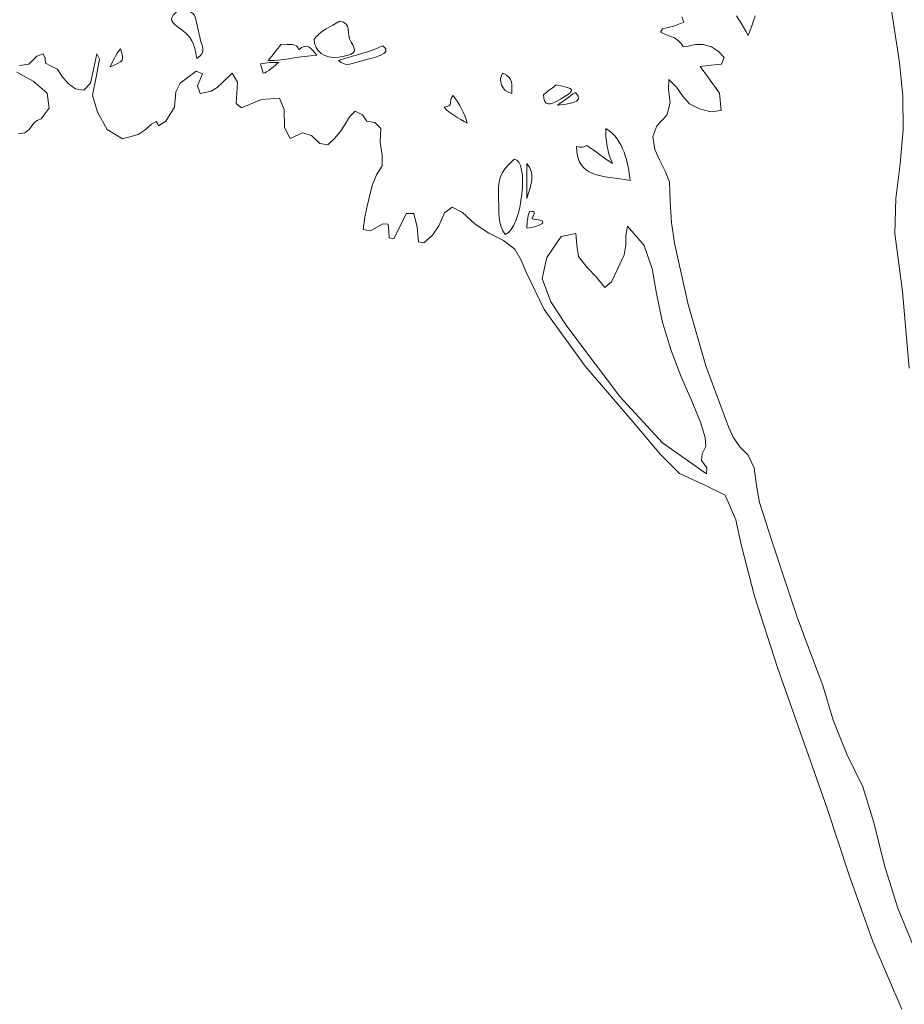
# Model space of a CAD drawing. Header units: metres. Extents: x 92403 to 95147, y 464428 to 465602.
# Tile 176 of 256: x 92704.86 to 92705.94, y 465015.18 to 465016.38. Entities that reach past the tile are written whole.
import ezdxf

# ---------------------------------------------------------------- set-up
doc = ezdxf.new("R2010")
doc.units = ezdxf.units.M
doc.layers.get('0').update_dxf_attribs({"linetype": 'CONTINUOUS'})
doc.layers.add('X-XX-AL-AANKLEDING-S', color=250, linetype='CONTINUOUS', lineweight=9)

# ---------------------------------------------------------------- blocks, each defined once
blk = doc.blocks.new('meerstammige boom')
at = {"color": 0, "lineweight": 0, "transparency": 33554559}
for points in [[(-0.4477, 1.9388), (-0.5126, 2.1212), (-0.5676, 2.3045), (-0.6181, 2.4891), (-0.673, 2.677), (-0.7301, 2.8702), (-0.782, 3.0648), (-0.8116, 3.2018), (-0.8245, 3.2732), (-0.8486, 3.3404), (-0.8983, 3.3692), (-0.9524, 3.3995), (-0.9956, 3.4507), (-1.0607, 3.5441), (-1.1668, 3.6917), (-1.2599, 3.8467), (-1.3018, 3.95), (-1.3121, 3.9812), (-1.3262, 4.0105), (-1.3523, 4.034), (-1.3857, 4.0546), (-1.4165, 4.0785), (-1.4454, 4.1105), (-1.4689, 4.1256), (-1.4861, 4.1096), (-1.4989, 4.074), (-1.5133, 4.0491), (-1.5329, 4.0281), (-1.5452, 4.0307), (-1.548, 4.0707), (-1.5556, 4.1078), (-1.5728, 4.1083), (-1.5873, 4.0727), (-1.6011, 4.039), (-1.612, 4.0418), (-1.613, 4.0602), (-1.6139, 4.0785), (-1.6263, 4.0795), (-1.6541, 4.061), (-1.6713, 4.0641), (-1.6669, 4.0977), (-1.6615, 4.1282), (-1.6561, 4.1585), (-1.6496, 4.1873), (-1.6407, 4.2136), (-1.6281, 4.2384), (-1.6275, 4.2666), (-1.6327, 4.3025), (-1.6307, 4.3393), (-1.6448, 4.3561), (-1.6626, 4.36), (-1.6723, 4.3768), (-1.6889, 4.3866), (-1.7021, 4.3713), (-1.7115, 4.3513), (-1.7231, 4.3308), (-1.7361, 4.3122), (-1.7509, 4.2951), (-1.7691, 4.2989), (-1.788, 4.3203), (-1.8085, 4.3275), (-1.8368, 4.3128), (-1.8498, 4.3423), (-1.8504, 4.3916), (-1.8606, 4.4223), (-1.9018, 4.4185), (-1.9474, 4.3959), (-1.9596, 4.4078), (-1.956, 4.466), (-1.9686, 4.4906), (-1.9908, 4.4638), (-2.0023, 4.4514), (-2.0162, 4.4416), (-2.0408, 4.4349), (-2.0468, 4.4563), (-2.036, 4.4884), (-2.0502, 4.4958), (-2.068, 4.4794), (-2.0865, 4.4636), (-2.0965, 4.4397), (-2.0994, 4.3976), (-2.1191, 4.3596), (-2.1359, 4.3468), (-2.1382, 4.3531), (-2.1408, 4.359), (-2.1514, 4.3515), (-2.1659, 4.3363), (-2.1822, 4.3232), (-2.2176, 4.312), (-2.2519, 4.3373), (-2.2741, 4.3838), (-2.2858, 4.4308), (-2.2775, 4.4796), (-2.2693, 4.5284), (-2.2758, 4.5435), (-2.2823, 4.5053), (-2.2904, 4.463), (-2.3052, 4.4441), (-2.3239, 4.4474), (-2.341, 4.4622), (-2.3552, 4.482), (-2.3652, 4.5011), (-2.3808, 4.5107), (-2.3925, 4.5179), (-2.3932, 4.5313), (-2.3977, 4.5435), (-2.4122, 4.5366), (-2.43, 4.5155), (-2.4509, 4.5111)], [(-2.4574, 4.4935), (-2.42, 4.4691), (-2.3888, 4.4358), (-2.3836, 4.3947), (-2.4018, 4.3664), (-2.4109, 4.3618), (-2.4191, 4.3547), (-2.429, 4.3372), (-2.4395, 4.3283), (-2.4537, 4.3256)], [(-0.9475, 4.6445), (-0.9427, 4.6293), (-0.9658, 4.6186), (-0.9913, 4.6117), (-0.9957, 4.6026), (-0.9806, 4.5942), (-0.9642, 4.5865), (-0.9546, 4.5789), (-0.9486, 4.5715), (-0.9443, 4.5631), (-0.9329, 4.564), (-0.9161, 4.5684), (-0.8988, 4.5684), (-0.8802, 4.5619), (-0.864, 4.5492), (-0.851, 4.533), (-0.857, 4.5153), (-0.8805, 4.5127), (-0.9057, 4.5087), (-0.887, 4.4778), (-0.8617, 4.4364), (-0.8583, 4.3892), (-0.8814, 4.385), (-0.9072, 4.3931), (-0.9302, 4.4068), (-0.9462, 4.4289), (-0.9597, 4.4525), (-0.977, 4.4731), (-0.9774, 4.4458), (-0.9737, 4.4106), (-0.9811, 4.3761), (-1.0038, 4.347), (-1.0131, 4.3183), (-1.0085, 4.2829), (-0.9975, 4.2526), (-0.9849, 4.2237), (-0.9753, 4.1942), (-0.9735, 4.1394), (-0.9707, 4.0833), (-0.9641, 4.0272), (-0.9332, 3.8602), (-0.8932, 3.6924), (-0.8415, 3.5266), (-0.8305, 3.4986), (-0.816, 3.472), (-0.7964, 3.4495), (-0.7829, 3.4152), (-0.7777, 3.3663), (-0.771, 3.3204), (-0.7432, 3.2157), (-0.7145, 3.1112), (-0.6856, 3.0079), (-0.6564, 2.9147), (-0.6272, 2.8214), (-0.604, 2.7268), (-0.573, 2.6347), (-0.5366, 2.545), (-0.5113, 2.4481), (-0.4873, 2.3307), (-0.4568, 2.2146), (-0.4234, 2.1171)], [(-0.4315, 3.6865), (-0.4461, 3.895), (-0.464, 4.0539), (-0.4612, 4.1487), (-0.4512, 4.2436), (-0.4446, 4.3365), (-0.4458, 4.4281), (-0.4534, 4.5194), (-0.4639, 4.6023), (-0.4727, 4.6743)], [(-0.781, 4.6467), (-0.7884, 4.6198), (-0.797, 4.5931), (-0.802, 4.6054), (-0.8124, 4.6268), (-0.8233, 4.6464)]]:
    blk.add_lwpolyline(points, dxfattribs=at)
blk.add_lwpolyline([(-1.0704, 4.0735), (-1.0746, 4.0484), (-1.0745, 4.0224), (-1.0786, 3.9951), (-1.0928, 3.9582), (-1.1072, 3.9214), (-1.122, 3.9066), (-1.1413, 3.9345), (-1.1627, 3.9614), (-1.1816, 3.9908), (-1.1857, 4.0219), (-1.1881, 4.0536), (-1.2216, 4.0452), (-1.2537, 3.9883), (-1.2642, 3.9308), (-1.2451, 3.8671), (-1.2103, 3.8032), (-1.1719, 3.7424), (-1.0884, 3.6094), (-0.991, 3.483), (-0.8912, 3.3985), (-0.8907, 3.4146), (-0.9028, 3.4343), (-0.9015, 3.4526), (-0.8925, 3.473), (-0.8942, 3.4977), (-0.905, 3.5394), (-0.9264, 3.6012), (-0.9491, 3.6625), (-0.9719, 3.7345), (-0.991, 3.8112), (-1.0049, 3.8899), (-1.0146, 3.9569), (-1.0328, 4.0212)], close=True, dxfattribs=at)
for points, knots in [([(-2.0919, 4.6609), (-2.1087, 4.6413), (-2.1134, 4.6344), (-2.0903, 4.6153), (-2.0581, 4.5888), (-2.0554, 4.5728), (-2.0485, 4.5308), (-2.026, 4.5474), (-2.0373, 4.5634), (-2.042, 4.5893), (-2.0448, 4.6039), (-2.0475, 4.6184), (-2.0501, 4.6332), (-2.0558, 4.664), (-2.0635, 4.6567), (-2.0919, 4.6609)], [0, 0, 0, 0, 1, 1, 1, 2, 2, 2, 3, 3, 3, 4, 4, 4, 5, 5, 5, 5]), ([(-1.7244, 4.632), (-1.7445, 4.6177), (-1.7698, 4.6052), (-1.7822, 4.5828), (-1.7822, 4.5509), (-1.7585, 4.5285), (-1.7264, 4.5345), (-1.6911, 4.5409), (-1.6826, 4.547), (-1.6982, 4.5753), (-1.7115, 4.5993), (-1.6948, 4.6271), (-1.7244, 4.632)], [0, 0, 0, 0, 1, 1, 1, 2, 2, 2, 3, 3, 3, 4, 4, 4, 4]), ([(-1.8575, 4.5684), (-1.8672, 4.5539), (-1.8767, 4.5395), (-1.8864, 4.525), (-1.8487, 4.5248), (-1.8137, 4.5373), (-1.7764, 4.5395), (-1.7897, 4.5594), (-1.7998, 4.5751), (-1.817, 4.5539), (-1.8211, 4.5749), (-1.8373, 4.5669), (-1.8575, 4.5684)], [0, 0, 0, 0, 1, 1, 1, 2, 2, 2, 3, 3, 3, 4, 4, 4, 4]), ([(-1.626, 4.5654), (-1.6576, 4.5467), (-1.6936, 4.5388), (-1.7272, 4.525), (-1.7086, 4.5058), (-1.6971, 4.5174), (-1.6703, 4.5254), (-1.6553, 4.5299), (-1.5994, 4.5423), (-1.626, 4.5654)], [0, 0, 0, 0, 1, 1, 1, 2, 2, 2, 3, 3, 3, 3]), ([(-2.222, 4.5567), (-2.2325, 4.5417), (-2.2387, 4.5245), (-2.2452, 4.5076), (-2.2142, 4.5246), (-2.2128, 4.5226), (-2.222, 4.5567)], [0, 0, 0, 0, 1, 1, 1, 2, 2, 2, 2]), ([(-1.8835, 4.5192), (-1.8903, 4.5181), (-1.897, 4.5173), (-1.9038, 4.5163), (-1.9018, 4.5076), (-1.9, 4.4988), (-1.8979, 4.4902), (-1.8904, 4.4902), (-1.8688, 4.5142), (-1.8633, 4.5192), (-1.87, 4.5192), (-1.8767, 4.5192), (-1.8835, 4.5192)], [0, 0, 0, 0, 1, 1, 1, 2, 2, 2, 3, 3, 3, 4, 4, 4, 4]), ([(-1.354, 4.4902), (-1.3649, 4.4704), (-1.3573, 4.4415), (-1.3337, 4.4353), (-1.3337, 4.4596), (-1.3277, 4.4762), (-1.354, 4.4902)], [0, 0, 0, 0, 1, 1, 1, 2, 2, 2, 2]), ([(-1.2325, 4.4584), (-1.2421, 4.4497), (-1.2518, 4.4409), (-1.2614, 4.4323), (-1.2614, 4.3977), (-1.2468, 4.4033), (-1.2228, 4.4198), (-1.1854, 4.4457), (-1.1901, 4.4478), (-1.2325, 4.4584)], [0, 0, 0, 0, 1, 1, 1, 2, 2, 2, 3, 3, 3, 3]), ([(-1.4668, 4.4295), (-1.4788, 4.4115), (-1.4634, 4.4023), (-1.487, 4.3976), (-1.4751, 4.3793), (-1.4524, 4.3673), (-1.435, 4.3543), (-1.4406, 4.3812), (-1.4518, 4.4064), (-1.4668, 4.4295)], [0, 0, 0, 0, 1, 1, 1, 2, 2, 2, 3, 3, 3, 3]), ([(-1.189, 4.4381), (-1.2026, 4.4265), (-1.216, 4.4151), (-1.2296, 4.4034), (-1.2151, 4.4054), (-1.1623, 4.4085), (-1.189, 4.4381)], [0, 0, 0, 0, 1, 1, 1, 2, 2, 2, 2]), ([(-1.1196, 4.3398), (-1.1217, 4.3081), (-1.1154, 4.2741), (-1.1051, 4.2442), (-1.1243, 4.2607), (-1.1437, 4.277), (-1.163, 4.2934), (-1.1743, 4.2875), (-1.1733, 4.2878), (-1.1862, 4.2905), (-1.1862, 4.203), (-1.1291, 4.2125), (-1.0646, 4.1979), (-1.0697, 4.2451), (-1.0783, 4.3089), (-1.1196, 4.3398)], [0, 0, 0, 0, 1, 1, 1, 2, 2, 2, 3, 3, 3, 4, 4, 4, 5, 5, 5, 5]), ([(-1.3279, 4.2559), (-1.3646, 4.2162), (-1.3642, 4.1988), (-1.3633, 4.1465), (-1.3629, 4.1171), (-1.3651, 4.0761), (-1.3482, 4.0504), (-1.3089, 4.07), (-1.2936, 4.2559), (-1.3279, 4.2559)], [0, 0, 0, 0, 1, 1, 1, 2, 2, 2, 3, 3, 3, 3]), ([(-1.299, 4.2442), (-1.299, 4.2124), (-1.299, 4.1806), (-1.299, 4.1488), (-1.2913, 4.1847), (-1.278, 4.2111), (-1.299, 4.2442)], [0, 0, 0, 0, 1, 1, 1, 2, 2, 2, 2]), ([(-1.2932, 4.114), (-1.298, 4.0992), (-1.2992, 4.0834), (-1.299, 4.0677), (-1.2748, 4.0708), (-1.2371, 4.0881), (-1.2875, 4.0937), (-1.2821, 4.1098), (-1.2771, 4.114), (-1.2932, 4.114)], [0, 0, 0, 0, 1, 1, 1, 2, 2, 2, 3, 3, 3, 3])]:
    blk.add_open_spline(points, degree=3, knots=knots, dxfattribs=at)

msp = doc.modelspace()

# ---------------------------------------------------------------- block references
at = {"layer": 'X-XX-AL-AANKLEDING-S', "color": 251, "true_color": 0x636466, "xscale": 0.5349738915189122, "yscale": 0.4458115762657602, "zscale": 0.5349738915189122}
msp.add_blockref('meerstammige boom', (92706.174364, 465014.309015), dxfattribs=at)

doc.saveas('drawing.dxf')
